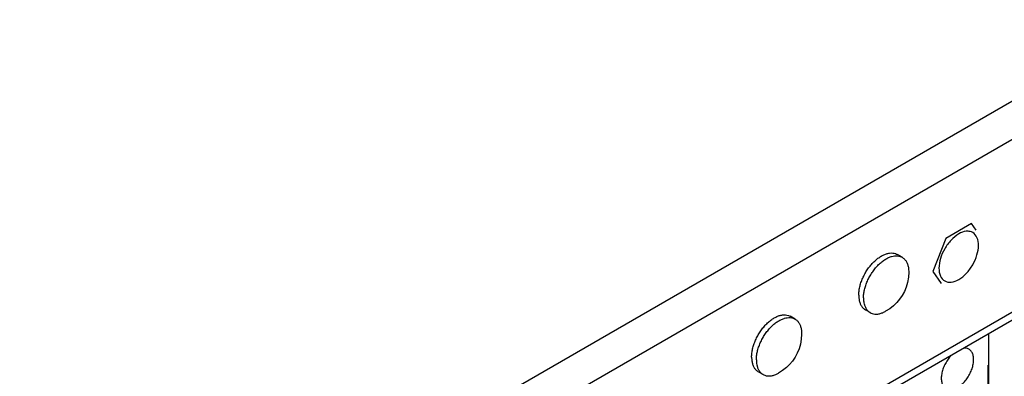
# Model space of a CAD drawing. Header units: inches. Extents: x 0 to 34, y 0 to 22.
# Tile 111 of 118: x 18.808 to 19.539, y 16.313 to 16.578. Entities that reach past the tile are written whole.
import ezdxf

# ---------------------------------------------------------------- set-up
doc = ezdxf.new("R2010")
doc.units = ezdxf.units.IN
doc.header["$LTSCALE"] = 1.87
doc.header["$MEASUREMENT"] = 0
doc.layers.get('0').update_dxf_attribs({"linetype": 'CONTINUOUS'})

msp = doc.modelspace()

# ---------------------------------------------------------------- linework, layer by layer
at = {"color": 3, "linetype": 'CONTINUOUS'}
for p, q in [((19.91611, 16.73172), (16.96288, 15.02656)), ((19.92848, 16.71028), (16.97525, 15.00512)), ((19.92848, 16.5821), (18.82982, 15.94774)), ((19.73518, 16.46457), (18.84758, 15.95208))]:
    msp.add_line(p, q, dxfattribs=at)
at = {"color": 7, "linetype": 'CONTINUOUS'}
for p, q in [((19.51502, 16.4266), (19.49589, 16.41555)), ((19.51844, 16.42174), (19.51502, 16.4266)), ((19.49589, 16.41555), (19.48632, 16.39089)), ((19.46342, 16.40158), (19.45988, 16.40362)), ((19.46833, 16.39115), (19.46834, 16.39049)), ((19.48632, 16.39089), (19.49247, 16.38214)), ((19.38387, 16.35565), (19.38033, 16.35769)), ((19.43966, 16.36045), (19.43613, 16.36249)), ((19.38878, 16.34522), (19.38879, 16.34456)), ((19.52773, 15.26196), (19.52773, 16.34479)), ((19.52773, 16.32161), (19.52734, 16.32135)), ((19.52734, 16.21929), (19.52734, 16.32135)), ((19.36011, 16.31451), (19.35658, 16.31656))]:
    msp.add_line(p, q, dxfattribs=at)
for points in [[(19.46834, 16.39049), (19.46812, 16.38668), (19.46745, 16.38286), (19.46642, 16.37938), (19.46509, 16.37616), (19.46346, 16.37317), (19.46157, 16.3704), (19.45942, 16.36785), (19.45699, 16.36549), (19.45423, 16.36333), (19.45116, 16.36141)], [(19.38879, 16.34456), (19.38857, 16.34074), (19.3879, 16.33693), (19.38687, 16.33345), (19.38554, 16.33023), (19.38392, 16.32724), (19.38202, 16.32447), (19.37987, 16.32191), (19.37744, 16.31956), (19.37468, 16.31739), (19.37161, 16.31547)]]:
    msp.add_lwpolyline(points, dxfattribs=at)
at = {"color": 3, "linetype": 'CONTINUOUS'}
for points in [[(19.50546, 16.41888), (19.50336, 16.41766), (19.5015, 16.4161), (19.49984, 16.41435)], [(19.51583, 16.41991), (19.51523, 16.42026), (19.51457, 16.4205), (19.51388, 16.42066)], [(19.51901, 16.41625), (19.51832, 16.41774), (19.51723, 16.4191), (19.51583, 16.41991)], [(19.52013, 16.41041), (19.52013, 16.41239), (19.51986, 16.41442), (19.51901, 16.41625)], [(19.49984, 16.41435), (19.498, 16.41241), (19.49642, 16.41024), (19.49508, 16.40793)], [(19.51901, 16.40328), (19.5197, 16.4056), (19.52013, 16.40801), (19.52013, 16.41041)], [(19.49508, 16.40793), (19.49375, 16.40562), (19.49266, 16.40316), (19.4919, 16.4006)], [(19.4919, 16.4006), (19.49121, 16.39828), (19.49078, 16.39587), (19.49078, 16.39347)], [(19.49078, 16.39347), (19.49078, 16.39149), (19.49105, 16.38946), (19.4919, 16.38763)], [(19.4919, 16.38763), (19.4926, 16.38614), (19.49368, 16.38478), (19.49508, 16.38397)]]:
    msp.add_open_spline(points, degree=3, dxfattribs=at)
for points, knots in [([(19.51388, 16.42066), (19.51297, 16.42086), (19.50994, 16.42102), (19.50718, 16.41989), (19.50546, 16.41888)], [0, 0, 0, 0, 0.317744, 1, 1, 1, 1]), ([(19.49508, 16.38397), (19.49648, 16.38316), (19.50031, 16.38259), (19.50602, 16.38493), (19.51148, 16.38951), (19.51608, 16.39581), (19.51825, 16.40072), (19.51901, 16.40328)], [0, 0, 0, 0, 0.142653, 0.317519, 0.529767, 0.764885, 1, 1, 1, 1])]:
    msp.add_open_spline(points, degree=3, knots=knots, dxfattribs=at)
at = {"color": 7, "linetype": 'CONTINUOUS'}
for points, knots in [([(19.43196, 16.3795), (19.43221, 16.38059), (19.43284, 16.38279), (19.43409, 16.38601), (19.43565, 16.38916), (19.43748, 16.39219), (19.43955, 16.39501), (19.4418, 16.39757), (19.44419, 16.39981), (19.44666, 16.40168), (19.44916, 16.40314), (19.45089, 16.40385), (19.45174, 16.40412)], [0, 0, 0, 0, 0.102306, 0.2081, 0.315887, 0.424076, 0.531062, 0.635293, 0.735347, 0.830014, 0.918393, 1, 1, 1, 1]), ([(19.45174, 16.40412), (19.45252, 16.40436), (19.45406, 16.40472), (19.45636, 16.40478), (19.45831, 16.40439), (19.45943, 16.40388), (19.45988, 16.40362)], [0, 0, 0, 0, 0.293159, 0.563102, 0.815989, 1, 1, 1, 1]), ([(19.45279, 16.40107), (19.4536, 16.40147), (19.45454, 16.40186), (19.45552, 16.40215), (19.45564, 16.40218)], [0, 0, 0, 0, 0.876866, 1, 1, 1, 1]), ([(19.45564, 16.40218), (19.4563, 16.40238), (19.45773, 16.40268), (19.4599, 16.40274), (19.46185, 16.40235), (19.46297, 16.40184), (19.46342, 16.40158)], [0, 0, 0, 0, 0.259991, 0.542635, 0.807421, 1, 1, 1, 1]), ([(19.46342, 16.40158), (19.46356, 16.4015), (19.4643, 16.40104), (19.46551, 16.39998), (19.46677, 16.39815), (19.46768, 16.39595), (19.46819, 16.39357), (19.46831, 16.39193), (19.46833, 16.39115)], [0, 0, 0, 0, 0.042458, 0.21484, 0.396146, 0.591747, 0.804819, 1, 1, 1, 1]), ([(19.43475, 16.37132), (19.43475, 16.37232), (19.43488, 16.37439), (19.43545, 16.37753), (19.43637, 16.38074), (19.43763, 16.38397), (19.43919, 16.38712), (19.44102, 16.39015), (19.44308, 16.39297), (19.44533, 16.39553), (19.44772, 16.39777), (19.45019, 16.39964), (19.45193, 16.40065), (19.45279, 16.40107)], [0, 0, 0, 0, 0.082717, 0.170746, 0.263122, 0.358648, 0.455973, 0.553661, 0.650263, 0.744378, 0.83472, 0.920199, 1, 1, 1, 1]), ([(19.43121, 16.37336), (19.43121, 16.37436), (19.43135, 16.37643), (19.43172, 16.37847), (19.43196, 16.3795)], [0, 0, 0, 0, 0.484445, 1, 1, 1, 1]), ([(19.43121, 16.37336), (19.43121, 16.37243), (19.43132, 16.37064), (19.43186, 16.36812), (19.43277, 16.36592), (19.43404, 16.36409), (19.43525, 16.36303), (19.43598, 16.36257), (19.43613, 16.36249)], [0, 0, 0, 0, 0.223505, 0.429094, 0.617825, 0.792763, 0.959091, 1, 1, 1, 1]), ([(19.43475, 16.37132), (19.43475, 16.37039), (19.43484, 16.36888), (19.43512, 16.3674), (19.43526, 16.36684)], [0, 0, 0, 0, 0.618035, 1, 1, 1, 1]), ([(19.43526, 16.36684), (19.43533, 16.36657), (19.43562, 16.36554), (19.43631, 16.36388), (19.43757, 16.36205), (19.43865, 16.3611), (19.43923, 16.36072)], [0, 0, 0, 0, 0.112905, 0.428797, 0.721605, 1, 1, 1, 1]), ([(19.35241, 16.33357), (19.35266, 16.33466), (19.35329, 16.33685), (19.35454, 16.34008), (19.3561, 16.34323), (19.35793, 16.34626), (19.36, 16.34908), (19.36225, 16.35164), (19.36464, 16.35388), (19.36711, 16.35575), (19.36961, 16.35721), (19.37134, 16.35792), (19.37219, 16.35819)], [0, 0, 0, 0, 0.102306, 0.2081, 0.315887, 0.424076, 0.531062, 0.635293, 0.735347, 0.830014, 0.918393, 1, 1, 1, 1]), ([(19.37219, 16.35819), (19.37297, 16.35843), (19.37451, 16.35879), (19.37681, 16.35885), (19.37876, 16.35846), (19.37988, 16.35795), (19.38033, 16.35769)], [0, 0, 0, 0, 0.293159, 0.563102, 0.815989, 1, 1, 1, 1]), ([(19.43966, 16.36045), (19.44011, 16.36019), (19.44123, 16.35968), (19.44318, 16.35928), (19.44548, 16.35935), (19.44789, 16.35991), (19.44979, 16.36068), (19.45087, 16.36125), (19.45116, 16.36141)], [0, 0, 0, 0, 0.128042, 0.304093, 0.492018, 0.696104, 0.91845, 1, 1, 1, 1]), ([(19.3552, 16.32539), (19.3552, 16.32639), (19.35533, 16.32846), (19.3559, 16.3316), (19.35682, 16.33481), (19.35808, 16.33803), (19.35964, 16.34119), (19.36147, 16.34421), (19.36353, 16.34704), (19.36578, 16.3496), (19.36817, 16.35183), (19.37064, 16.35371), (19.37238, 16.35472), (19.37325, 16.35514)], [0, 0, 0, 0, 0.082717, 0.170746, 0.263122, 0.358648, 0.455973, 0.553661, 0.650263, 0.744378, 0.83472, 0.920199, 1, 1, 1, 1]), ([(19.37325, 16.35514), (19.37405, 16.35554), (19.37499, 16.35593), (19.37597, 16.35622), (19.37609, 16.35625)], [0, 0, 0, 0, 0.876866, 1, 1, 1, 1]), ([(19.37609, 16.35625), (19.37676, 16.35645), (19.37818, 16.35675), (19.38035, 16.35681), (19.3823, 16.35642), (19.38342, 16.35591), (19.38387, 16.35565)], [0, 0, 0, 0, 0.259991, 0.542635, 0.807421, 1, 1, 1, 1]), ([(19.38387, 16.35565), (19.38401, 16.35556), (19.38475, 16.35511), (19.38596, 16.35405), (19.38722, 16.35222), (19.38813, 16.35002), (19.38864, 16.34764), (19.38876, 16.346), (19.38878, 16.34522)], [0, 0, 0, 0, 0.042458, 0.21484, 0.396146, 0.591747, 0.804819, 1, 1, 1, 1]), ([(19.35166, 16.32743), (19.35166, 16.32843), (19.3518, 16.3305), (19.35217, 16.33254), (19.35241, 16.33357)], [0, 0, 0, 0, 0.484445, 1, 1, 1, 1]), ([(19.49999, 16.32883), (19.49976, 16.32858), (19.49868, 16.32741), (19.49694, 16.32513), (19.49505, 16.32187), (19.49362, 16.31844), (19.49272, 16.31502), (19.4924, 16.31176), (19.49266, 16.30883), (19.49352, 16.30633), (19.49475, 16.30473), (19.49566, 16.30408), (19.49596, 16.3039)], [0, 0, 0, 0, 0.037121, 0.17013, 0.306675, 0.439682, 0.567191, 0.684043, 0.788552, 0.880898, 0.962762, 1, 1, 1, 1]), ([(19.50451, 16.30471), (19.50546, 16.30525), (19.50732, 16.3066), (19.50983, 16.30908), (19.51208, 16.31204), (19.51397, 16.3153), (19.5154, 16.31873), (19.5163, 16.32215), (19.51663, 16.32541), (19.51636, 16.32834), (19.5155, 16.33083), (19.51425, 16.33247), (19.51329, 16.33314), (19.51295, 16.33333)], [0, 0, 0, 0, 0.096451, 0.201696, 0.311478, 0.42418, 0.53396, 0.639203, 0.735649, 0.821909, 0.898129, 0.965697, 1, 1, 1, 1]), ([(19.51295, 16.33333), (19.51265, 16.3335), (19.51162, 16.33396), (19.51024, 16.33414), (19.50923, 16.33407), (19.50898, 16.33404)], [0, 0, 0, 0, 0.255364, 0.81627, 1, 1, 1, 1]), ([(19.35166, 16.32743), (19.35166, 16.3265), (19.35177, 16.32471), (19.35232, 16.32219), (19.35322, 16.31999), (19.35449, 16.31816), (19.3557, 16.3171), (19.35643, 16.31664), (19.35658, 16.31656)], [0, 0, 0, 0, 0.223505, 0.429094, 0.617825, 0.792763, 0.959091, 1, 1, 1, 1]), ([(19.3552, 16.32539), (19.3552, 16.32446), (19.35529, 16.32295), (19.35557, 16.32147), (19.35571, 16.32091)], [0, 0, 0, 0, 0.618035, 1, 1, 1, 1]), ([(19.35571, 16.32091), (19.35578, 16.32064), (19.35607, 16.31961), (19.35676, 16.31795), (19.35802, 16.31612), (19.3591, 16.31517), (19.35968, 16.31479)], [0, 0, 0, 0, 0.112905, 0.428797, 0.721605, 1, 1, 1, 1]), ([(19.36011, 16.31451), (19.36056, 16.31426), (19.36168, 16.31375), (19.36363, 16.31335), (19.36593, 16.31342), (19.36835, 16.31397), (19.37024, 16.31475), (19.37132, 16.31532), (19.37161, 16.31547)], [0, 0, 0, 0, 0.128042, 0.304093, 0.492018, 0.696104, 0.91845, 1, 1, 1, 1])]:
    msp.add_open_spline(points, degree=3, knots=knots, dxfattribs=at)
for points in [[(19.43923, 16.36072), (19.43937, 16.36062), (19.43952, 16.36053), (19.43966, 16.36045)], [(19.35968, 16.31479), (19.35982, 16.31469), (19.35997, 16.3146), (19.36011, 16.31451)]]:
    msp.add_open_spline(points, degree=3, dxfattribs=at)

doc.saveas('drawing.dxf')
